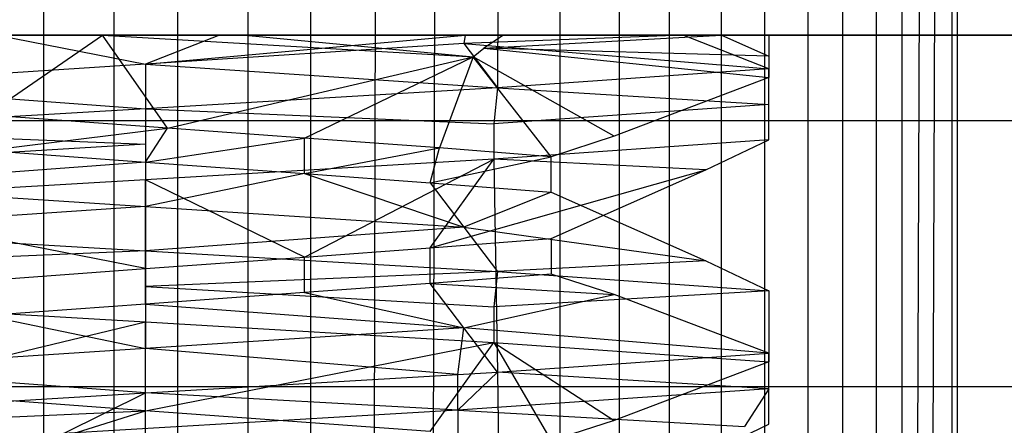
# Model space of a CAD drawing. Extents: x -23.4 to 23.6, y 0.3 to 4.
# Tile 121 of 189: x 17.1818 to 17.2773, y 2.5817 to 2.621. Entities that reach past the tile are written whole.
import ezdxf

# ---------------------------------------------------------------- set-up
doc = ezdxf.new("R2010")
doc.units = 0
doc.header["$MEASUREMENT"] = 0
doc.layers.get('0').update_dxf_attribs({"color": 13, "linetype": 'CONTINUOUS'})

# ---------------------------------------------------------------- blocks, each defined once
blk = doc.blocks.new('FOURTY_V_PM_STL')
at = {"color": 0}
for p, q in [((17.184144, 2.796708, -0.235595), (17.184144, 2.529983, -0.235595)), ((17.184144, 2.796708, -0.235595), (17.184144, 2.529983, -0.235595)), ((17.190965, 2.796708, -0.078801), (17.190965, 2.529983, -0.078801)), ((17.190965, 2.796708, -0.078801), (17.190965, 2.529983, -0.078801)), ((17.197137, 2.796708, -0.23616), (17.197137, 2.529983, -0.23616)), ((17.197137, 2.796708, -0.23616), (17.197137, 2.529983, -0.23616)), ((17.203958, 2.796708, -0.079366), (17.203958, 2.529983, -0.079366)), ((17.203958, 2.796708, -0.079366), (17.203958, 2.529983, -0.079366)), ((17.210045, 2.796708, -0.234579), (17.210045, 2.529983, -0.234579)), ((17.210045, 2.796708, -0.234579), (17.210045, 2.529983, -0.234579)), ((17.216679, 2.796708, -0.082062), (17.216143, 2.558592, -0.082769)), ((17.216679, 2.796708, -0.082062), (17.216143, 2.558592, -0.082769)), ((17.222517, 2.796708, -0.230895), (17.221894, 2.569427, -0.230244)), ((17.222517, 2.796708, -0.230895), (17.221894, 2.569427, -0.230244)), ((17.228784, 2.796708, -0.086815), (17.228164, 2.614418, -0.087437)), ((17.228784, 2.796708, -0.086815), (17.228164, 2.614418, -0.087437)), ((17.234212, 2.796708, -0.225208), (17.234212, 2.529983, -0.225208)), ((17.234212, 2.796708, -0.225208), (17.234212, 2.529983, -0.225208)), ((17.239942, 2.796708, -0.093496), (17.239942, 2.529983, -0.093496)), ((17.239942, 2.796708, -0.093496), (17.239942, 2.529983, -0.093496)), ((17.244812, 2.796708, -0.217674), (17.244812, 2.529983, -0.217674)), ((17.244812, 2.796708, -0.217674), (17.244812, 2.529983, -0.217674)), ((17.249847, 2.796708, -0.101922), (17.249847, 2.529983, -0.101922)), ((17.249847, 2.796708, -0.101922), (17.249847, 2.529983, -0.101922)), ((17.254027, 2.796708, -0.208498), (17.254027, 2.529983, -0.208498)), ((17.254027, 2.796708, -0.208498), (17.254027, 2.529983, -0.208498)), ((17.258231, 2.796708, -0.111863), (17.258231, 2.529983, -0.111863)), ((17.258231, 2.796708, -0.111863), (17.258231, 2.529983, -0.111863)), ((17.261607, 2.796708, -0.197931), (17.261607, 2.529983, -0.197931)), ((17.261607, 2.796708, -0.197931), (17.261607, 2.529983, -0.197931)), ((17.264864, 2.796708, -0.123049), (17.264864, 2.529983, -0.123049)), ((17.264864, 2.796708, -0.123049), (17.264864, 2.529983, -0.123049)), ((17.267343, 2.796708, -0.18626), (17.267343, 2.529983, -0.18626)), ((17.267343, 2.796708, -0.18626), (17.267343, 2.529983, -0.18626)), ((17.269566, 2.796708, -0.135174), (17.268828, 2.56297, -0.135612)), ((17.269566, 2.796708, -0.135174), (17.268828, 2.56297, -0.135612)), ((17.271081, 2.796708, -0.173804), (17.270313, 2.565041, -0.173416)), ((17.271081, 2.796708, -0.173804), (17.270313, 2.565041, -0.173416)), ((17.272207, 2.796708, -0.147908), (17.272207, 2.529983, -0.147908)), ((17.272207, 2.796708, -0.147908), (17.272207, 2.529983, -0.147908)), ((17.272717, 2.796708, -0.160902), (17.272717, 2.529983, -0.160902)), ((17.272717, 2.796708, -0.160902), (17.272717, 2.529983, -0.160902)), ((23.138932, 2.619543, 0), (-23.16028, 2.619543, 0)), ((23.138932, 2.619543, 0), (-23.16028, 2.619543, 0)), ((23.138932, 2.619543, -0.669291), (-23.16028, 2.619543, -0.669291)), ((23.138932, 2.619543, -0.700787), (-23.16028, 2.619543, -0.700787)), ((23.138932, 2.619543, -0.669291), (-23.16028, 2.619543, -0.669291)), ((23.138932, 2.619543, -0.700787), (-23.16028, 2.619543, -0.700787)), ((23.138932, 2.619543, -0.629921), (4.619248, 2.619543, -0.629921)), ((23.138932, 2.619543, -0.629921), (4.619248, 2.619543, -0.629921)), ((17.175661, 2.619543, -0.231655), (17.189878, 2.619543, -0.235277)), ((17.175661, 2.619543, -0.231655), (17.189878, 2.619543, -0.235277)), ((17.178639, 2.611808, -0.218558), (17.189878, 2.619543, -0.235277)), ((17.178639, 2.611808, -0.218558), (17.189878, 2.619543, -0.235277)), ((17.201216, 2.619543, -0.09146), (17.179646, 2.619543, -0.095377)), ((17.179646, 2.619543, -0.095377), (17.194052, 2.616713, -0.08703)), ((17.179646, 2.619543, -0.095377), (17.194052, 2.616713, -0.08703)), ((17.201216, 2.619543, -0.09146), (17.179646, 2.619543, -0.095377)), ((17.189878, 2.619543, -0.235277), (17.203703, 2.619543, -0.234789)), ((17.189878, 2.619543, -0.235277), (17.203703, 2.619543, -0.234789)), ((17.189878, 2.619543, -0.235277), (17.225798, 2.617425, -0.228627)), ((17.19617, 2.61053, -0.220437), (17.189878, 2.619543, -0.235277)), ((17.19617, 2.61053, -0.220437), (17.189878, 2.619543, -0.235277)), ((17.189878, 2.619543, -0.235277), (17.225798, 2.617425, -0.228627)), ((17.194052, 2.616713, -0.08703), (17.225033, 2.619543, -0.095698)), ((17.201216, 2.619543, -0.09146), (17.194052, 2.616713, -0.08703)), ((17.201216, 2.619543, -0.09146), (17.194052, 2.616713, -0.08703)), ((17.194052, 2.616713, -0.08703), (17.225033, 2.619543, -0.095698)), ((17.225033, 2.619543, -0.095698), (17.201216, 2.619543, -0.09146)), ((17.225033, 2.619543, -0.095698), (17.201216, 2.619543, -0.09146)), ((17.203703, 2.619543, -0.234789), (17.228748, 2.619543, -0.227236)), ((17.203703, 2.619543, -0.234789), (17.228748, 2.619543, -0.227236)), ((17.203703, 2.619543, -0.234789), (17.225798, 2.617425, -0.228627)), ((17.203703, 2.619543, -0.234789), (17.225798, 2.617425, -0.228627)), ((17.225033, 2.619543, -0.095698), (17.2249, 2.618724, -0.094142)), ((17.225033, 2.619543, -0.095698), (17.2249, 2.618724, -0.094142)), ((17.246148, 2.619543, -0.108268), (17.2249, 2.618724, -0.094142)), ((17.246148, 2.619543, -0.108268), (17.2249, 2.618724, -0.094142)), ((17.246148, 2.619543, -0.108268), (17.225033, 2.619543, -0.095698)), ((17.246148, 2.619543, -0.108268), (17.225033, 2.619543, -0.095698)), ((17.228748, 2.619543, -0.227236), (17.226841, 2.618288, -0.228153)), ((17.226841, 2.618288, -0.228153), (17.249882, 2.619543, -0.211819)), ((17.228748, 2.619543, -0.227236), (17.226841, 2.618288, -0.228153)), ((17.226841, 2.618288, -0.228153), (17.249882, 2.619543, -0.211819)), ((17.228748, 2.619543, -0.227236), (17.249882, 2.619543, -0.211819)), ((17.228748, 2.619543, -0.227236), (17.249882, 2.619543, -0.211819)), ((17.254449, 2.616268, -0.108268), (17.246148, 2.619543, -0.108268)), ((17.246148, 2.619543, -0.108268), (23.138932, 2.619543, -0.108268)), ((17.246148, 2.619543, -0.108268), (23.138932, 2.619543, -0.108268)), ((17.254449, 2.616268, -0.108268), (17.246148, 2.619543, -0.108268)), ((17.249882, 2.619543, -0.211819), (17.254449, 2.619543, -0.206693)), ((17.249882, 2.619543, -0.211819), (17.254449, 2.617502, -0.206693)), ((23.138932, 2.619543, -0.206693), (17.254449, 2.619543, -0.206693)), ((17.254449, 2.619543, -0.206693), (17.254449, 2.617502, -0.206693)), ((23.138932, 2.619543, -0.206693), (17.254449, 2.619543, -0.206693)), ((17.2249, 2.618724, -0.094142), (17.194052, 2.616713, -0.08703)), ((17.2249, 2.618724, -0.094142), (17.194052, 2.616713, -0.08703)), ((17.2249, 2.618724, -0.094142), (17.228164, 2.614418, -0.087437)), ((17.2249, 2.618724, -0.094142), (17.228164, 2.614418, -0.087437)), ((17.2249, 2.618724, -0.094142), (17.254449, 2.616268, -0.108268)), ((17.2249, 2.618724, -0.094142), (17.254449, 2.616268, -0.108268)), ((17.225798, 2.617425, -0.228627), (17.226841, 2.618288, -0.228153)), ((17.225798, 2.617425, -0.228627), (17.226841, 2.618288, -0.228153)), ((17.254449, 2.617502, -0.206693), (17.226841, 2.618288, -0.228153)), ((17.226841, 2.618288, -0.228153), (17.254449, 2.615436, -0.206693)), ((17.254449, 2.617502, -0.206693), (17.226841, 2.618288, -0.228153)), ((17.226841, 2.618288, -0.228153), (17.254449, 2.615436, -0.206693)), ((17.19617, 2.61053, -0.220437), (17.225798, 2.617425, -0.228627)), ((17.19617, 2.61053, -0.220437), (17.225798, 2.617425, -0.228627)), ((17.209463, 2.609561, -0.218558), (17.225798, 2.617425, -0.228627)), ((17.209463, 2.609561, -0.218558), (17.225798, 2.617425, -0.228627)), ((17.225798, 2.617425, -0.228627), (17.222522, 2.608609, -0.213671)), ((17.225798, 2.617425, -0.228627), (17.222522, 2.608609, -0.213671)), ((17.233374, 2.607744, -0.206692), (17.225798, 2.617425, -0.228627)), ((17.233374, 2.607744, -0.206692), (17.225798, 2.617425, -0.228627)), ((17.239463, 2.60975, -0.206693), (17.225798, 2.617425, -0.228627)), ((17.239463, 2.60975, -0.206693), (17.225798, 2.617425, -0.228627)), ((17.254449, 2.617502, -0.206693), (17.254449, 2.615436, -0.206693)), ((17.254449, 2.617502, -0.206693), (17.254449, 2.615436, -0.206693)), ((17.194052, 2.616713, -0.08703), (17.163202, 2.614702, -0.094142)), ((17.194052, 2.616713, -0.08703), (17.163202, 2.614702, -0.094142)), ((17.194052, 2.616713, -0.08703), (17.194052, 2.612407, -0.079571)), ((17.194052, 2.616713, -0.08703), (17.194052, 2.612407, -0.079571)), ((17.194052, 2.616713, -0.08703), (17.228164, 2.614418, -0.087437)), ((17.194052, 2.616713, -0.08703), (17.228164, 2.614418, -0.087437)), ((17.254449, 2.616268, -0.108268), (17.228164, 2.614418, -0.087437)), ((17.254449, 2.616268, -0.108268), (17.228164, 2.614418, -0.087437)), ((17.254449, 2.612823, -0.108268), (17.254449, 2.616268, -0.108268)), ((17.254449, 2.612823, -0.108268), (17.254449, 2.616268, -0.108268)), ((17.254449, 2.615436, -0.206693), (17.239463, 2.60975, -0.206693)), ((17.254449, 2.615436, -0.206693), (17.239463, 2.60975, -0.206693)), ((17.163202, 2.614702, -0.094142), (17.194052, 2.612407, -0.079571)), ((17.163202, 2.614702, -0.094142), (17.194052, 2.612407, -0.079571)), ((17.228164, 2.614418, -0.087437), (17.194052, 2.612407, -0.079571)), ((17.228164, 2.614418, -0.087437), (17.194052, 2.612407, -0.079571)), ((17.228164, 2.614418, -0.087437), (17.2278, 2.610952, -0.087261)), ((17.228164, 2.614418, -0.087437), (17.2278, 2.610952, -0.087261)), ((17.228164, 2.614418, -0.087437), (17.2278, 2.610952, -0.087261)), ((17.228164, 2.614418, -0.087437), (17.2278, 2.610952, -0.087261)), ((17.228164, 2.614418, -0.087437), (17.254449, 2.612823, -0.108268)), ((17.228164, 2.614418, -0.087437), (17.254449, 2.612823, -0.108268)), ((17.194052, 2.612407, -0.079571), (17.159938, 2.610396, -0.087437)), ((17.194052, 2.612407, -0.079571), (17.159938, 2.610396, -0.087437)), ((17.194052, 2.612407, -0.079571), (17.194052, 2.608962, -0.079571)), ((17.194052, 2.612407, -0.079571), (17.2278, 2.610952, -0.087261)), ((17.194052, 2.612407, -0.079571), (17.194052, 2.608962, -0.079571)), ((17.194052, 2.612407, -0.079571), (17.2278, 2.610952, -0.087261)), ((17.254449, 2.612823, -0.108268), (17.2278, 2.610952, -0.087261)), ((17.254449, 2.612823, -0.108268), (17.2278, 2.610952, -0.087261)), ((17.254449, 2.609378, -0.108268), (17.254449, 2.612823, -0.108268)), ((17.254449, 2.609378, -0.108268), (17.254449, 2.612823, -0.108268)), ((23.138932, 2.61122, -0.79857), (13.879091, 2.61122, -0.79857)), ((23.138932, 2.61122, -0.79857), (13.879091, 2.61122, -0.79857)), ((17.19617, 2.61053, -0.220437), (17.178639, 2.611808, -0.218558)), ((17.19617, 2.61053, -0.220437), (17.178639, 2.611808, -0.218558)), ((17.159938, 2.610396, -0.087437), (17.194052, 2.608962, -0.079571)), ((17.159938, 2.610396, -0.087437), (17.194052, 2.608962, -0.079571)), ((17.178643, 2.608363, -0.218559), (17.19617, 2.61053, -0.220437)), ((17.178643, 2.608363, -0.218559), (17.19617, 2.61053, -0.220437)), ((17.194052, 2.60724, -0.220472), (17.19617, 2.61053, -0.220437)), ((17.194052, 2.60724, -0.220472), (17.19617, 2.61053, -0.220437)), ((17.209463, 2.609561, -0.218558), (17.19617, 2.61053, -0.220437)), ((17.209463, 2.609561, -0.218558), (17.19617, 2.61053, -0.220437)), ((17.2278, 2.610952, -0.087261), (17.2278, 2.607507, -0.087261)), ((17.2278, 2.610952, -0.087261), (17.2278, 2.607507, -0.087261)), ((17.2278, 2.610952, -0.087261), (17.2278, 2.607507, -0.087261)), ((17.2278, 2.610952, -0.087261), (17.2278, 2.607507, -0.087261)), ((17.194052, 2.60724, -0.220472), (17.209463, 2.609561, -0.218558)), ((17.194052, 2.60724, -0.220472), (17.209463, 2.609561, -0.218558)), ((17.209458, 2.606116, -0.218559), (17.209463, 2.609561, -0.218558)), ((17.209458, 2.606116, -0.218559), (17.209463, 2.609561, -0.218558)), ((17.222522, 2.608609, -0.213671), (17.209463, 2.609561, -0.218558)), ((17.222522, 2.608609, -0.213671), (17.209463, 2.609561, -0.218558)), ((17.254449, 2.609378, -0.108268), (17.2278, 2.607507, -0.087261)), ((17.254449, 2.609378, -0.108268), (17.2278, 2.607507, -0.087261)), ((17.239463, 2.60975, -0.206693), (17.233374, 2.607744, -0.206692)), ((17.239463, 2.60975, -0.206693), (17.233374, 2.607744, -0.206692)), ((17.24835, 2.606469, -0.108268), (17.254449, 2.609378, -0.108268)), ((17.24835, 2.606469, -0.108268), (17.254449, 2.609378, -0.108268)), ((17.194052, 2.608962, -0.079571), (17.160302, 2.606973, -0.087261)), ((17.194052, 2.608962, -0.079571), (17.160302, 2.606973, -0.087261)), ((17.178643, 2.608363, -0.218559), (17.194052, 2.60724, -0.220472)), ((17.178643, 2.608363, -0.218559), (17.194052, 2.60724, -0.220472)), ((17.194052, 2.608962, -0.079571), (17.194052, 2.605518, -0.079571)), ((17.194052, 2.608962, -0.079571), (17.194052, 2.605518, -0.079571)), ((17.209458, 2.606116, -0.218559), (17.222522, 2.608609, -0.213671)), ((17.209458, 2.606116, -0.218559), (17.222522, 2.608609, -0.213671)), ((17.221633, 2.605229, -0.214113), (17.222522, 2.608609, -0.213671)), ((17.221633, 2.605229, -0.214113), (17.222522, 2.608609, -0.213671)), ((17.233374, 2.607744, -0.206692), (17.222522, 2.608609, -0.213671)), ((17.233374, 2.607744, -0.206692), (17.222522, 2.608609, -0.213671)), ((17.2278, 2.607507, -0.087261), (17.194052, 2.605518, -0.079571)), ((17.2278, 2.607507, -0.087261), (17.194052, 2.605518, -0.079571)), ((17.209458, 2.598029, -0.096401), (17.2278, 2.607507, -0.087261)), ((17.209458, 2.598029, -0.096401), (17.2278, 2.607507, -0.087261)), ((17.221633, 2.605229, -0.214113), (17.233374, 2.607744, -0.206692)), ((17.221633, 2.605229, -0.214113), (17.233374, 2.607744, -0.206692)), ((17.221633, 2.598916, -0.100848), (17.2278, 2.607507, -0.087261)), ((17.221633, 2.598916, -0.100848), (17.2278, 2.607507, -0.087261)), ((17.24835, 2.606469, -0.108268), (17.2278, 2.607507, -0.087261)), ((17.24835, 2.606469, -0.108268), (17.2278, 2.607507, -0.087261)), ((17.2278, 2.607507, -0.087261), (17.228164, 2.586859, -0.087437)), ((17.2278, 2.607507, -0.087261), (17.228164, 2.586859, -0.087437)), ((17.233371, 2.604324, -0.206693), (17.233374, 2.607744, -0.206692)), ((17.233371, 2.604324, -0.206693), (17.233374, 2.607744, -0.206692)), ((17.194052, 2.60724, -0.220472), (17.163202, 2.604945, -0.220818)), ((17.194052, 2.60724, -0.220472), (17.163202, 2.604945, -0.220818)), ((17.194052, 2.60724, -0.220472), (17.209458, 2.606116, -0.218559)), ((17.194052, 2.60724, -0.220472), (17.209458, 2.606116, -0.218559)), ((17.194052, 2.60724, -0.220472), (17.194052, 2.602934, -0.227931)), ((17.194052, 2.60724, -0.220472), (17.194052, 2.602934, -0.227931)), ((17.221633, 2.598916, -0.100848), (17.24835, 2.606469, -0.108268)), ((17.221633, 2.598916, -0.100848), (17.24835, 2.606469, -0.108268)), ((17.233371, 2.599824, -0.108267), (17.24835, 2.606469, -0.108268)), ((17.233371, 2.599824, -0.108267), (17.24835, 2.606469, -0.108268)), ((17.194052, 2.605518, -0.079571), (17.160302, 2.603528, -0.087261)), ((17.194052, 2.605518, -0.079571), (17.160302, 2.603528, -0.087261)), ((17.209458, 2.606116, -0.218559), (17.194052, 2.602934, -0.227931)), ((17.209458, 2.606116, -0.218559), (17.194052, 2.602934, -0.227931)), ((17.209458, 2.598029, -0.096401), (17.194052, 2.605518, -0.079571)), ((17.209458, 2.598029, -0.096401), (17.194052, 2.605518, -0.079571)), ((17.194052, 2.596905, -0.094488), (17.194052, 2.605518, -0.079571)), ((17.194052, 2.596905, -0.094488), (17.194052, 2.605518, -0.079571)), ((17.209458, 2.606116, -0.218559), (17.221633, 2.605229, -0.214113)), ((17.209458, 2.606116, -0.218559), (17.221633, 2.605229, -0.214113)), ((17.209458, 2.606116, -0.218559), (17.2249, 2.600922, -0.220818)), ((17.209458, 2.606116, -0.218559), (17.2249, 2.600922, -0.220818)), ((17.163202, 2.604945, -0.220818), (17.194052, 2.602934, -0.227931)), ((17.163202, 2.604945, -0.220818), (17.194052, 2.602934, -0.227931)), ((17.221633, 2.605229, -0.214113), (17.233371, 2.604324, -0.206693)), ((17.221633, 2.605229, -0.214113), (17.233371, 2.604324, -0.206693)), ((17.221633, 2.605229, -0.214113), (17.2249, 2.600922, -0.220818)), ((17.221633, 2.605229, -0.214113), (17.2249, 2.600922, -0.220818)), ((17.194052, 2.596905, -0.094488), (17.160302, 2.603528, -0.087261)), ((17.194052, 2.596905, -0.094488), (17.160302, 2.603528, -0.087261)), ((17.233371, 2.604324, -0.206693), (17.2249, 2.600922, -0.220818)), ((17.233371, 2.604324, -0.206693), (17.2249, 2.600922, -0.220818)), ((17.233371, 2.604324, -0.206693), (17.24835, 2.597676, -0.206693)), ((17.233371, 2.604324, -0.206693), (17.24835, 2.597676, -0.206693)), ((17.194052, 2.602934, -0.227931), (17.159938, 2.600639, -0.227524)), ((17.194052, 2.602934, -0.227931), (17.159938, 2.600639, -0.227524)), ((17.194052, 2.602934, -0.227931), (17.2249, 2.600922, -0.220818)), ((17.194052, 2.602934, -0.227931), (17.2249, 2.600922, -0.220818)), ((17.194052, 2.602934, -0.227931), (17.194052, 2.598628, -0.235389)), ((17.194052, 2.602934, -0.227931), (17.194052, 2.598628, -0.235389)), ((17.2249, 2.600922, -0.220818), (17.194052, 2.598628, -0.235389)), ((17.2249, 2.600922, -0.220818), (17.194052, 2.598628, -0.235389)), ((17.2249, 2.600922, -0.220818), (17.24835, 2.597676, -0.206693)), ((17.2249, 2.600922, -0.220818), (17.24835, 2.597676, -0.206693)), ((17.2249, 2.600922, -0.220818), (17.228164, 2.596616, -0.227524)), ((17.2249, 2.600922, -0.220818), (17.228164, 2.596616, -0.227524)), ((17.159938, 2.600639, -0.227524), (17.194052, 2.598628, -0.235389)), ((17.159938, 2.600639, -0.227524), (17.194052, 2.598628, -0.235389)), ((17.221633, 2.598916, -0.100848), (17.233371, 2.599824, -0.108267)), ((17.221633, 2.598916, -0.100848), (17.233371, 2.599824, -0.108267)), ((17.233371, 2.599824, -0.108267), (17.233371, 2.596379, -0.108268)), ((17.233371, 2.599824, -0.108267), (17.233371, 2.596379, -0.108268)), ((17.209458, 2.598029, -0.096401), (17.221633, 2.598916, -0.100848)), ((17.209458, 2.598029, -0.096401), (17.221633, 2.598916, -0.100848)), ((17.221633, 2.595471, -0.100848), (17.221633, 2.598916, -0.100848)), ((17.221633, 2.595471, -0.100848), (17.221633, 2.598916, -0.100848)), ((17.194052, 2.598628, -0.235389), (17.160302, 2.597172, -0.2277)), ((17.194052, 2.598628, -0.235389), (17.160302, 2.597172, -0.2277)), ((17.194052, 2.598628, -0.235389), (17.228164, 2.596616, -0.227524)), ((17.194052, 2.598628, -0.235389), (17.228164, 2.596616, -0.227524)), ((17.194052, 2.598628, -0.235389), (17.194052, 2.595183, -0.235389)), ((17.194052, 2.598628, -0.235389), (17.194052, 2.595183, -0.235389)), ((17.194052, 2.596905, -0.094488), (17.209458, 2.598029, -0.096401)), ((17.194052, 2.596905, -0.094488), (17.209458, 2.598029, -0.096401)), ((17.209462, 2.594584, -0.096402), (17.209458, 2.598029, -0.096401)), ((17.209462, 2.594584, -0.096402), (17.209458, 2.598029, -0.096401)), ((17.178643, 2.595782, -0.096402), (17.194052, 2.596905, -0.094488)), ((17.178643, 2.595782, -0.096402), (17.194052, 2.596905, -0.094488)), ((17.194052, 2.59346, -0.094488), (17.194052, 2.596905, -0.094488)), ((17.194052, 2.59346, -0.094488), (17.194052, 2.596905, -0.094488)), ((17.24835, 2.597676, -0.206693), (17.228164, 2.596616, -0.227524)), ((17.24835, 2.597676, -0.206693), (17.228164, 2.596616, -0.227524)), ((17.24835, 2.597676, -0.206693), (17.254449, 2.594767, -0.206693)), ((17.24835, 2.597676, -0.206693), (17.254449, 2.594767, -0.206693)), ((17.228164, 2.596616, -0.227524), (17.194052, 2.595183, -0.235389)), ((17.228164, 2.596616, -0.227524), (17.194052, 2.595183, -0.235389)), ((17.233371, 2.596379, -0.108268), (17.221633, 2.595471, -0.100848)), ((17.233371, 2.596379, -0.108268), (17.221633, 2.595471, -0.100848)), ((17.228164, 2.596616, -0.227524), (17.2278, 2.593193, -0.2277)), ((17.228164, 2.596616, -0.227524), (17.2278, 2.593193, -0.2277)), ((17.228164, 2.596616, -0.227524), (17.254449, 2.594767, -0.206693)), ((17.228164, 2.596616, -0.227524), (17.254449, 2.594767, -0.206693)), ((17.239463, 2.594395, -0.108268), (17.233371, 2.596379, -0.108268)), ((17.239463, 2.594395, -0.108268), (17.233371, 2.596379, -0.108268)), ((17.194052, 2.595183, -0.235389), (17.2278, 2.593193, -0.2277)), ((17.194052, 2.595183, -0.235389), (17.2278, 2.593193, -0.2277)), ((17.194052, 2.595183, -0.235389), (17.194052, 2.591738, -0.235389)), ((17.194052, 2.595183, -0.235389), (17.194052, 2.591738, -0.235389)), ((17.221633, 2.595471, -0.100848), (17.209462, 2.594584, -0.096402)), ((17.221633, 2.595471, -0.100848), (17.209462, 2.594584, -0.096402)), ((17.2249, 2.591165, -0.094142), (17.221633, 2.595471, -0.100848)), ((17.221633, 2.595471, -0.100848), (17.239463, 2.594395, -0.108268)), ((17.221633, 2.595471, -0.100848), (17.239463, 2.594395, -0.108268)), ((17.2249, 2.591165, -0.094142), (17.221633, 2.595471, -0.100848)), ((17.209462, 2.594584, -0.096402), (17.194052, 2.59346, -0.094488)), ((17.209462, 2.594584, -0.096402), (17.194052, 2.59346, -0.094488)), ((17.209462, 2.594584, -0.096402), (17.2249, 2.591165, -0.094142)), ((17.209462, 2.594584, -0.096402), (17.2249, 2.591165, -0.094142)), ((17.2249, 2.591165, -0.094142), (17.239463, 2.594395, -0.108268)), ((17.2249, 2.591165, -0.094142), (17.239463, 2.594395, -0.108268)), ((17.254449, 2.594767, -0.206693), (17.2278, 2.593193, -0.2277)), ((17.254449, 2.594767, -0.206693), (17.2278, 2.593193, -0.2277)), ((17.254449, 2.588709, -0.108268), (17.239463, 2.594395, -0.108268)), ((17.254449, 2.588709, -0.108268), (17.239463, 2.594395, -0.108268)), ((17.254449, 2.594767, -0.206693), (17.254449, 2.587877, -0.206693)), ((17.254449, 2.594767, -0.206693), (17.254449, 2.587877, -0.206693)), ((17.160302, 2.593727, -0.2277), (17.194052, 2.591738, -0.235389)), ((17.160302, 2.593727, -0.2277), (17.194052, 2.591738, -0.235389)), ((17.194052, 2.59346, -0.094488), (17.17864, 2.592337, -0.096402)), ((17.194052, 2.59346, -0.094488), (17.17864, 2.592337, -0.096402)), ((17.194052, 2.59346, -0.094488), (17.194052, 2.589154, -0.08703)), ((17.194052, 2.59346, -0.094488), (17.194052, 2.589154, -0.08703)), ((17.194052, 2.59346, -0.094488), (17.2249, 2.591165, -0.094142)), ((17.194052, 2.59346, -0.094488), (17.2249, 2.591165, -0.094142)), ((17.2278, 2.593193, -0.2277), (17.2278, 2.589748, -0.2277)), ((17.2278, 2.593193, -0.2277), (17.2278, 2.589748, -0.2277)), ((17.17864, 2.592337, -0.096402), (17.194052, 2.589154, -0.08703)), ((17.17864, 2.592337, -0.096402), (17.194052, 2.589154, -0.08703)), ((17.166469, 2.585137, -0.214113), (17.194052, 2.591738, -0.235389)), ((17.166469, 2.585137, -0.214113), (17.194052, 2.591738, -0.235389)), ((17.194052, 2.591738, -0.235389), (17.2278, 2.589748, -0.2277)), ((17.194052, 2.583126, -0.220472), (17.194052, 2.591738, -0.235389)), ((17.194052, 2.583126, -0.220472), (17.194052, 2.591738, -0.235389)), ((17.194052, 2.591738, -0.235389), (17.2278, 2.589748, -0.2277)), ((17.2249, 2.591165, -0.094142), (17.194052, 2.589154, -0.08703)), ((17.2249, 2.591165, -0.094142), (17.194052, 2.589154, -0.08703)), ((17.224324, 2.586633, -0.085694), (17.2249, 2.591165, -0.094142)), ((17.224324, 2.586633, -0.085694), (17.2249, 2.591165, -0.094142)), ((17.254449, 2.588709, -0.108268), (17.2249, 2.591165, -0.094142)), ((17.228164, 2.586859, -0.087437), (17.2249, 2.591165, -0.094142)), ((17.254449, 2.588709, -0.108268), (17.2249, 2.591165, -0.094142)), ((17.228164, 2.586859, -0.087437), (17.2249, 2.591165, -0.094142)), ((17.194052, 2.583126, -0.220472), (17.2278, 2.589748, -0.2277)), ((17.194052, 2.583126, -0.220472), (17.2278, 2.589748, -0.2277)), ((17.221633, 2.581115, -0.214113), (17.2278, 2.589748, -0.2277)), ((17.221633, 2.581115, -0.214113), (17.2278, 2.589748, -0.2277)), ((17.2278, 2.589748, -0.2277), (17.254449, 2.587877, -0.206693)), ((17.2278, 2.589748, -0.2277), (17.254449, 2.587877, -0.206693)), ((17.2278, 2.589748, -0.2277), (17.239463, 2.582191, -0.206693)), ((17.2278, 2.589748, -0.2277), (17.239463, 2.582191, -0.206693)), ((17.2278, 2.589748, -0.2277), (17.233371, 2.580194, -0.206693)), ((17.2278, 2.589748, -0.2277), (17.233371, 2.580194, -0.206693)), ((17.194052, 2.589154, -0.08703), (17.163202, 2.587143, -0.094142)), ((17.194052, 2.589154, -0.08703), (17.163202, 2.587143, -0.094142)), ((17.224324, 2.586633, -0.085694), (17.194052, 2.589154, -0.08703)), ((17.224324, 2.586633, -0.085694), (17.194052, 2.589154, -0.08703)), ((17.194052, 2.584848, -0.079571), (17.194052, 2.589154, -0.08703)), ((17.194052, 2.584848, -0.079571), (17.194052, 2.589154, -0.08703)), ((17.228164, 2.586859, -0.087437), (17.254449, 2.588709, -0.108268)), ((17.228164, 2.586859, -0.087437), (17.254449, 2.588709, -0.108268)), ((17.254449, 2.585264, -0.108268), (17.254449, 2.588709, -0.108268)), ((17.254449, 2.585264, -0.108268), (17.254449, 2.588709, -0.108268)), ((17.254449, 2.587877, -0.206693), (17.239463, 2.582191, -0.206693)), ((17.254449, 2.587877, -0.206693), (17.239463, 2.582191, -0.206693)), ((17.194052, 2.584848, -0.079571), (17.163202, 2.587143, -0.094142)), ((17.194052, 2.584848, -0.079571), (17.163202, 2.587143, -0.094142)), ((17.194052, 2.584848, -0.079571), (17.224324, 2.586633, -0.085694)), ((17.194052, 2.584848, -0.079571), (17.224324, 2.586633, -0.085694)), ((17.224324, 2.583188, -0.085694), (17.228164, 2.586859, -0.087437)), ((17.224324, 2.586633, -0.085694), (17.228164, 2.586859, -0.087437)), ((17.224324, 2.583188, -0.085694), (17.224324, 2.586633, -0.085694)), ((17.254449, 2.585264, -0.108268), (17.228164, 2.586859, -0.087437)), ((17.254449, 2.585264, -0.108268), (17.228164, 2.586859, -0.087437)), ((17.228164, 2.586859, -0.087437), (17.228784, 2.529983, -0.086815)), ((17.228164, 2.586859, -0.087437), (17.228784, 2.529983, -0.086815)), ((-23.16028, 2.585476, -0.006083), (23.138932, 2.585476, -0.006083)), ((-23.16028, 2.585476, -0.006083), (23.138932, 2.585476, -0.006083)), ((17.159938, 2.582837, -0.087437), (17.194052, 2.584848, -0.079571)), ((17.159938, 2.582837, -0.087437), (17.194052, 2.584848, -0.079571)), ((17.194052, 2.583126, -0.220472), (17.166469, 2.585137, -0.214113)), ((17.194052, 2.583126, -0.220472), (17.166469, 2.585137, -0.214113)), ((17.186093, 2.580934, -0.079979), (17.194052, 2.584848, -0.079571)), ((17.186093, 2.580934, -0.079979), (17.194052, 2.584848, -0.079571)), ((17.224324, 2.583188, -0.085694), (17.194052, 2.584848, -0.079571)), ((17.224324, 2.583188, -0.085694), (17.194052, 2.584848, -0.079571)), ((17.254449, 2.585264, -0.108268), (17.224324, 2.583188, -0.085694)), ((17.254449, 2.585264, -0.108268), (17.224324, 2.583188, -0.085694)), ((17.254449, 2.585264, -0.108268), (17.2521, 2.58161, -0.105517)), ((17.254449, 2.581819, -0.108268), (17.254449, 2.585264, -0.108268)), ((17.16478, 2.581815, -0.213259), (17.194052, 2.583126, -0.220472)), ((17.16478, 2.581815, -0.213259), (17.194052, 2.583126, -0.220472)), ((17.185172, 2.580328, -0.219843), (17.194052, 2.583126, -0.220472)), ((17.185172, 2.580328, -0.219843), (17.194052, 2.583126, -0.220472)), ((17.224324, 2.583188, -0.085694), (17.186093, 2.580934, -0.079979)), ((17.224324, 2.583188, -0.085694), (17.186093, 2.580934, -0.079979)), ((17.194052, 2.579681, -0.220472), (17.194052, 2.583126, -0.220472)), ((17.194052, 2.579681, -0.220472), (17.194052, 2.583126, -0.220472)), ((17.221633, 2.581115, -0.214113), (17.194052, 2.583126, -0.220472)), ((17.221633, 2.581115, -0.214113), (17.194052, 2.583126, -0.220472)), ((17.224324, 2.583188, -0.085694), (17.224324, 2.579743, -0.085694)), ((17.224324, 2.583188, -0.085694), (17.224324, 2.579743, -0.085694)), ((17.224324, 2.583188, -0.085694), (17.2521, 2.58161, -0.105517)), ((17.224324, 2.583188, -0.085694), (17.2521, 2.58161, -0.105517)), ((17.239463, 2.582191, -0.206693), (17.233371, 2.580194, -0.206693)), ((17.239463, 2.582191, -0.206693), (17.233371, 2.580194, -0.206693)), ((17.251021, 2.580173, -0.108268), (17.254449, 2.581819, -0.108268))]:
    blk.add_line(p, q, dxfattribs=at)

msp = doc.modelspace()

# ---------------------------------------------------------------- block references
at = {"color": 0}
msp.add_blockref('FOURTY_V_PM_STL', (0, 0), dxfattribs=at)

doc.saveas('drawing.dxf')
